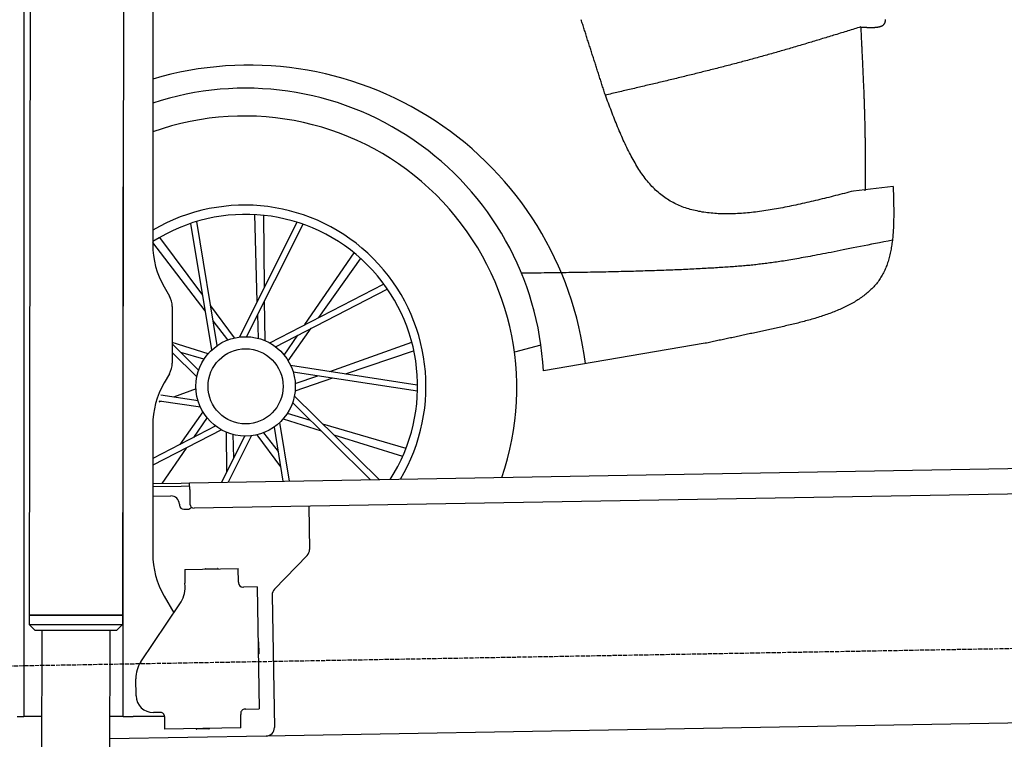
# Model space of a CAD drawing. Extents: x 1073 to 6773, y 6241 to 11366.
# Tile 43 of 58: x 4451 to 5612, y 8046 to 8894. Entities that reach past the tile are written whole.
import ezdxf

# ---------------------------------------------------------------- set-up
doc = ezdxf.new("R2010")
doc.units = 0
doc.linetypes.add('GEN3', pattern=[6.25, 5, -1.25])
doc.layers.get('0').update_dxf_attribs({"linetype": 'CONTINUOUS'})
doc.layers.add('3', color=6, linetype='GEN3')
doc.layers.add('CAR', color=10, linetype='CONTINUOUS')

msp = doc.modelspace()

# ---------------------------------------------------------------- linework, layer by layer
for p, q in [((4574.5, 9956.4), (4571.8, 8191.9)), ((4607.6, 9739.5), (4607.6, 8629.1)), ((4455.6, 9719.5), (4455.6, 8097.5)), ((4464.1, 9722.5), (4461.8, 8192.1)), ((4572.6, 8072.5), (4572.6, 8697)), ((4621, 8579.1), (4627.2, 8568.3)), ((4630.6, 8555.8), (4630.6, 8489.2)), ((4627.2, 8476.7), (4621, 8465.8)), ((4607.6, 8415.8), (4607.6, 8264.5)), ((4651, 8348), (6015.8, 8371.8)), ((4641, 8347.8), (4651, 8348)), ((4651.2, 8340), (4651, 8348)), ((4607.6, 8347.3), (4641, 8347.8)), ((4641.1, 8343.8), (4607.6, 8343.3)), ((4651.1, 8344), (4641.1, 8343.8)), ((4651.2, 8340), (4651.5, 8323)), ((6011.4, 8341.8), (4656.6, 8318.1)), ((4607.6, 8332.2), (4628.8, 8332.6)), ((4639, 8322.8), (4639, 8321.8)), ((4644.1, 8316.9), (4649.1, 8317)), ((4791.5, 8320.5), (4792.4, 8269.6)), ((4789.6, 8262.5), (4751.2, 8222.7)), ((4645.3, 8245.9), (4708.3, 8247)), ((4645.3, 8245.9), (4645.6, 8229.9)), ((4669.8, 8246.8), (4683.8, 8247.1)), ((4708.6, 8231), (4708.3, 8247)), ((4645.7, 8225.7), (4645.6, 8229.9)), ((4708.6, 8231), (4708.6, 8230)), ((4713.7, 8225.1), (4714.7, 8225.1)), ((4730.7, 8225.4), (4714.7, 8225.1)), ((4730.7, 8225.4), (4733.2, 8081.4)), ((4621, 8214.5), (4632.4, 8194.7)), ((4748.4, 8215.5), (4751.1, 8059.7)), ((4593.6, 8137.1), (4639.7, 8205.5)), ((4571.8, 8191.9), (4461.8, 8192.1)), ((4461.8, 8192.1), (4571.8, 8191.9)), ((4461.8, 8192.1), (4461.8, 8181.1)), ((4571.8, 8191.9), (4571.8, 8180.9)), ((4461.8, 8181.1), (4571.8, 8180.9)), ((4468.8, 8174.1), (4461.8, 8181.1)), ((4564.8, 8173.9), (4468.8, 8174.1)), ((4476.8, 8174), (4474.2, 6504)), ((4556.8, 8173.9), (4554.2, 6504)), ((4564.8, 8173.9), (4571.8, 8180.9)), ((4732.3, 8160.4), (4732.6, 8146.4)), ((4587.9, 8096.9), (4587.6, 8116.9)), ((4455.6, 8097.5), (4455.6, 8072.5)), ((4717.2, 8081.1), (4716.2, 8081.1)), ((4717.2, 8081.1), (4733.2, 8081.4)), ((4447.6, 8072.5), (4455.6, 8072.5)), ((4463.6, 8072.5), (4455.6, 8072.5)), ((4476.6, 8072.5), (4463.6, 8072.5)), ((4572.6, 8072.5), (4556.6, 8072.5)), ((4572.6, 8072.5), (4584.6, 8072.5)), ((4621.4, 8072.5), (4584.6, 8072.5)), ((4616.3, 8077.4), (4608.3, 8077.2)), ((4621.4, 8072.5), (4621.6, 8057.5)), ((4711.3, 8076), (4711.3, 8075)), ((4711.6, 8059), (4711.3, 8075)), ((5936.1, 8070.4), (4741.3, 8049.5)), ((4711.6, 8059), (4621.6, 8057.5)), ((4673.6, 8057.9), (4659.6, 8057.6)), ((4741.3, 8049.5), (4556.6, 8046.3))]:
    msp.add_line(p, q)
msp.add_polyline3d([(4621.4, 8072.4, 0), (4621.4, 8072.5, 0), (4621.4, 8072.5, 0), (4621.4, 8072.5, 0), (4621.4, 8072.5, 0), (4621.4, 8072.5, 0), (4621.4, 8072.5, 0), (4621.4, 8072.5, 0), (4621.4, 8072.5, 0), (4621.4, 8072.5, 0), (4621.4, 8072.5, 0), (4621.4, 8072.5, 0), (4621.4, 8072.5, 0), (4621.4, 8072.6, 0), (4621.4, 8072.6, 0), (4621.4, 8072.6, 0), (4621.4, 8072.6, 0), (4621.4, 8072.6, 0), (4621.4, 8072.6, 0), (4621.4, 8072.6, 0), (4621.4, 8072.6, 0), (4621.4, 8072.6, 0), (4621.4, 8072.6, 0), (4621.4, 8072.6, 0), (4621.4, 8072.6, 0), (4621.4, 8072.6, 0), (4621.3, 8072.6, 0), (4621.3, 8072.7, 0), (4621.3, 8072.7, 0), (4621.3, 8072.7, 0), (4621.3, 8072.7, 0), (4621.3, 8072.7, 0), (4621.3, 8072.7, 0), (4621.3, 8072.7, 0), (4621.3, 8072.7, 0), (4621.3, 8072.7, 0), (4621.3, 8072.7, 0), (4621.3, 8072.7, 0), (4621.3, 8072.8, 0), (4621.3, 8072.8, 0), (4621.3, 8072.8, 0), (4621.3, 8072.8, 0), (4621.3, 8072.8, 0), (4621.3, 8072.8, 0), (4621.3, 8072.8, 0), (4621.3, 8072.8, 0), (4621.3, 8072.8, 0), (4621.3, 8072.8, 0), (4621.3, 8072.8, 0), (4621.3, 8072.8, 0), (4621.3, 8072.8, 0), (4621.3, 8072.9, 0), (4621.3, 8072.9, 0), (4621.3, 8072.9, 0), (4621.3, 8072.9, 0), (4621.3, 8072.9, 0), (4621.3, 8072.9, 0), (4621.3, 8072.9, 0), (4621.3, 8072.9, 0), (4621.3, 8072.9, 0), (4621.3, 8072.9, 0), (4621.3, 8072.9, 0), (4621.3, 8072.9, 0), (4621.3, 8072.9, 0), (4621.3, 8072.9, 0), (4621.3, 8073, 0), (4621.3, 8073, 0), (4621.3, 8073, 0), (4621.3, 8073, 0), (4621.3, 8073, 0), (4621.3, 8073, 0), (4621.3, 8073, 0), (4621.3, 8073, 0), (4621.3, 8073, 0), (4621.3, 8073, 0), (4621.3, 8073, 0), (4621.3, 8073.1, 0), (4621.3, 8073.1, 0), (4621.3, 8073.1, 0), (4621.3, 8073.1, 0), (4621.3, 8073.1, 0), (4621.3, 8073.1, 0), (4621.3, 8073.1, 0), (4621.3, 8073.1, 0), (4621.3, 8073.1, 0), (4621.3, 8073.1, 0), (4621.3, 8073.1, 0), (4621.3, 8073.1, 0), (4621.3, 8073.1, 0), (4621.3, 8073.1, 0), (4621.3, 8073.2, 0), (4621.3, 8073.2, 0), (4621.3, 8073.2, 0), (4621.3, 8073.2, 0), (4621.3, 8073.2, 0), (4621.3, 8073.2, 0), (4621.3, 8073.2, 0), (4621.3, 8073.2, 0), (4621.3, 8073.2, 0), (4621.3, 8073.2, 0), (4621.3, 8073.2, 0), (4621.3, 8073.2, 0), (4621.3, 8073.2, 0), (4621.3, 8073.3, 0), (4621.3, 8073.3, 0), (4621.3, 8073.3, 0), (4621.3, 8073.3, 0), (4621.3, 8073.3, 0), (4621.3, 8073.3, 0), (4621.3, 8073.3, 0), (4621.3, 8073.3, 0), (4621.3, 8073.3, 0), (4621.3, 8073.3, 0), (4621.3, 8073.3, 0), (4621.3, 8073.4, 0), (4621.2, 8073.4, 0), (4621.2, 8073.4, 0), (4621.2, 8073.4, 0), (4621.2, 8073.4, 0), (4621.2, 8073.4, 0), (4621.2, 8073.4, 0), (4621.2, 8073.4, 0), (4621.2, 8073.4, 0), (4621.2, 8073.4, 0), (4621.2, 8073.4, 0), (4621.2, 8073.4, 0), (4621.2, 8073.4, 0), (4621.2, 8073.4, 0)])
for centre, radius, start, end in [((4571.6, 8673.5), 2, 60, 61.1039), ((4571.6, 8651.5), 2, 297.616, 300), ((4707.6, 8629.1), 100, 180, 210), ((4605.6, 8555.8), 25, 0, 30), ((4605.6, 8489.2), 25, 330, 0), ((4707.6, 8415.8), 100, 150, 180), ((4629, 8322.6), 10, 1, 91), ((4644, 8321.9), 5, 181, 271), ((4649, 8322), 5, 271, 327.7633), ((4656.5, 8323.1), 5, 181, 271), ((4782.4, 8269.4), 10, 316, 1), ((4707.6, 8264.5), 100, 180, 210), ((4669.8, 8245.8), 1, 91, 151), ((4683.8, 8246.1), 1, 31, 91), ((4571.6, 8223.5), 2, 60, 82.1586), ((4610.7, 8225), 35, 326, 1), ((4713.6, 8230.1), 5, 181, 271), ((4758.4, 8215.7), 10, 136, 181), ((4571.6, 8201.5), 2, 276.6849, 300), ((4731.3, 8160.4), 1, 1, 61), ((4731.6, 8146.4), 1, 301, 1), ((4622.6, 8117.5), 35, 146, 181), ((4607.9, 8097.2), 20, 181, 271), ((4716.3, 8076.1), 5, 91, 181), ((4616.4, 8072.4), 5, 12.537, 91), ((4659.6, 8058.6), 1, 211, 271), ((4673.6, 8058.9), 1, 271, 331), ((4741.1, 8059.5), 10, 271, 1)]:
    msp.add_arc(centre, radius, start, end)
at = {"layer": '3'}
msp.add_line((1175.3, 8075.3), (6230.4, 8163.5), dxfattribs=at)
at = {"layer": 'CAR'}
for p, q in [((5480.7, 8697.3), (5433.8, 8692.1)), ((4730.9, 8561.8), (4728.1, 8664.3)), ((4739.3, 8578.4), (4738.4, 8663.5)), ((4677.1, 8504.7), (4652.6, 8653.8)), ((4683.5, 8509.9), (4659.6, 8656.1)), ((4709.9, 8520), (4777.9, 8655.3)), ((4718.1, 8520.4), (4784.9, 8652.9)), ((4669.5, 8550.9), (4607.6, 8631.3)), ((4666.5, 8569.3), (4615.9, 8637.3)), ((4787, 8534.6), (4845, 8619.2)), ((4803.6, 8543.1), (4852.7, 8612.2)), ((4745.5, 8513.1), (4879.7, 8582.5)), ((4752.4, 8508.6), (4884.1, 8576.5)), ((4740, 8515.7), (4739.5, 8562.7)), ((4703.9, 8518.9), (4675.9, 8556.6)), ((4732.2, 8518.4), (4731.4, 8546.7)), ((4696, 8516.5), (4678.8, 8538.9)), ((4762.5, 8498.7), (4778.5, 8522)), ((4767.3, 8492), (4794.5, 8530.3)), ((4672.9, 8500.3), (4630.6, 8513.5)), ((4661.7, 8481), (4630.6, 8511.8)), ((4816.4, 8479.5), (4913, 8513.9)), ((5065.3, 8510.4), (5034, 8502.3)), ((5259.1, 8512.6), (5068.2, 8480.3)), ((4659.6, 8473), (4630.6, 8501.7)), ((4667.9, 8493.7), (4640.8, 8501.7)), ((4834.8, 8476.7), (4915.2, 8503.8)), ((4770.1, 8486.6), (4919.5, 8463.8)), ((4773.1, 8478.9), (4919.6, 8456.4)), ((4775.4, 8456.7), (4819.9, 8471.7)), ((4775.5, 8465), (4802.1, 8474.4)), ((4658.6, 8458.7), (4632, 8449.2)), ((4617.7, 8444.2), (4614.8, 8443.1)), ((4664, 8437.1), (4615.2, 8444.5)), ((4661, 8444.8), (4617.1, 8451.5)), ((4772.4, 8442.7), (4864.2, 8351.7)), ((4774.5, 8450.6), (4874.5, 8351.9)), ((4666.8, 8431.7), (4639.6, 8393.4)), ((4766.2, 8430), (4793.3, 8422)), ((4671.6, 8424.9), (4655.6, 8401.6)), ((4757, 8419), (4768.3, 8350.1)), ((4761.2, 8423.4), (4806.1, 8409.4)), ((4807.8, 8417.7), (4906.2, 8388.8)), ((4681.8, 8415.1), (4607.6, 8376.9)), ((4688.6, 8410.6), (4607.6, 8368.7)), ((4694.1, 8407.9), (4694.6, 8361)), ((4738.1, 8407.2), (4755.3, 8384.8)), ((4750.6, 8413.8), (4761, 8349.9)), ((4716, 8403.3), (4688.5, 8348.7)), ((4724.2, 8403.7), (4696.6, 8348.8)), ((4701.9, 8405.3), (4702.7, 8377)), ((4730.2, 8404.8), (4758.2, 8367.1)), ((4821.1, 8404.7), (4902, 8379.3)), ((4647.1, 8389.1), (4618.5, 8347.4))]:
    msp.add_line(p, q, dxfattribs=at)
for points in [[(5141.3, 8805.2, 0), (5140.8, 8806.6, 0), (5140.4, 8808, 0), (5139.9, 8809.4, 0), (5139.5, 8810.9, 0), (5139, 8812.3, 0), (5138.6, 8813.7, 0), (5138.1, 8815.1, 0), (5137.7, 8816.5, 0), (5137.2, 8817.9, 0), (5136.8, 8819.3, 0), (5136.3, 8820.7, 0), (5135.9, 8822.2, 0), (5135.4, 8823.6, 0), (5134.9, 8825, 0), (5134.5, 8826.4, 0), (5134, 8827.8, 0), (5133.6, 8829.2, 0), (5133.1, 8830.6, 0), (5132.7, 8832, 0), (5132.2, 8833.5, 0), (5131.8, 8834.9, 0), (5131.3, 8836.3, 0), (5130.9, 8837.7, 0), (5130.4, 8839.1, 0), (5130, 8840.5, 0), (5129.5, 8841.9, 0), (5129.1, 8843.4, 0), (5128.6, 8844.8, 0), (5128.1, 8846.2, 0), (5127.7, 8847.6, 0), (5127.2, 8849, 0), (5126.8, 8850.4, 0), (5126.3, 8851.8, 0), (5125.9, 8853.2, 0), (5125.4, 8854.7, 0), (5125, 8856.1, 0), (5124.5, 8857.5, 0), (5124.1, 8858.9, 0), (5123.6, 8860.3, 0), (5123.2, 8861.7, 0), (5122.7, 8863.1, 0), (5122.3, 8864.6, 0), (5121.8, 8866, 0), (5121.4, 8867.4, 0), (5120.9, 8868.8, 0), (5120.4, 8870.2, 0), (5120, 8871.6, 0), (5119.5, 8873, 0), (5119.1, 8874.5, 0), (5118.6, 8875.9, 0), (5118.2, 8877.3, 0), (5117.7, 8878.7, 0), (5117.3, 8880.1, 0), (5116.8, 8881.5, 0), (5116.4, 8882.9, 0), (5115.9, 8884.3, 0), (5115.5, 8885.8, 0), (5115, 8887.2, 0), (5114.6, 8888.6, 0), (5114.1, 8890, 0), (5113.6, 8891.4, 0), (5113.2, 8892.8, 0), (5112.7, 8894.2, 0)], [(5442.4, 8885.6, 0), (5442.7, 8885.5, 0), (5443.1, 8885.5, 0), (5443.4, 8885.5, 0), (5443.8, 8885.5, 0), (5444.1, 8885.5, 0), (5444.5, 8885.4, 0), (5444.9, 8885.4, 0), (5445.2, 8885.4, 0), (5445.6, 8885.4, 0), (5445.9, 8885.4, 0), (5446.3, 8885.3, 0), (5446.6, 8885.3, 0), (5447, 8885.3, 0), (5447.4, 8885.3, 0), (5447.7, 8885.2, 0), (5448.1, 8885.2, 0), (5448.4, 8885.2, 0), (5448.8, 8885.2, 0), (5449.1, 8885.2, 0), (5449.4, 8885.2, 0), (5449.8, 8885.1, 0), (5450.1, 8885.1, 0), (5450.5, 8885.1, 0), (5450.8, 8885.1, 0), (5451.2, 8885.1, 0), (5451.5, 8885.1, 0), (5451.9, 8885.1, 0), (5452.2, 8885.1, 0), (5452.5, 8885.1, 0), (5452.9, 8885, 0), (5453.2, 8885, 0), (5453.5, 8885, 0), (5453.9, 8885, 0), (5454.2, 8885, 0), (5454.5, 8885, 0), (5454.9, 8885, 0), (5455.2, 8885, 0), (5455.5, 8885, 0), (5455.8, 8885, 0), (5456.1, 8885, 0), (5456.5, 8885, 0), (5456.8, 8885, 0), (5457.1, 8885.1, 0), (5457.4, 8885.1, 0), (5457.7, 8885.1, 0), (5458, 8885.1, 0), (5458.3, 8885.1, 0), (5458.6, 8885.1, 0), (5458.9, 8885.1, 0), (5459.2, 8885.2, 0), (5459.5, 8885.2, 0), (5459.8, 8885.2, 0), (5460.1, 8885.2, 0), (5460.4, 8885.3, 0), (5460.7, 8885.3, 0), (5461, 8885.3, 0), (5461.3, 8885.4, 0), (5461.5, 8885.4, 0), (5461.8, 8885.4, 0), (5462.1, 8885.5, 0), (5462.4, 8885.5, 0), (5462.6, 8885.5, 0), (5462.9, 8885.6, 0), (5463.2, 8885.6, 0), (5463.4, 8885.7, 0), (5463.7, 8885.7, 0), (5463.9, 8885.8, 0), (5464.2, 8885.9, 0), (5464.4, 8885.9, 0), (5464.7, 8886, 0), (5464.9, 8886, 0), (5465.1, 8886.1, 0), (5465.4, 8886.2, 0), (5465.6, 8886.2, 0), (5465.8, 8886.3, 0), (5466, 8886.4, 0), (5466.2, 8886.5, 0), (5466.5, 8886.5, 0), (5466.7, 8886.6, 0), (5466.9, 8886.7, 0), (5467.1, 8886.8, 0), (5467.3, 8886.9, 0), (5467.5, 8887, 0), (5467.7, 8887.1, 0), (5467.9, 8887.2, 0), (5468, 8887.3, 0), (5468.2, 8887.4, 0), (5468.4, 8887.5, 0), (5468.6, 8887.6, 0), (5468.7, 8887.8, 0), (5468.9, 8887.9, 0), (5469.1, 8888, 0), (5469.2, 8888.1, 0), (5469.4, 8888.2, 0), (5469.5, 8888.4, 0), (5469.6, 8888.5, 0), (5469.8, 8888.7, 0), (5469.9, 8888.8, 0), (5470, 8889, 0), (5470.1, 8889.1, 0), (5470.3, 8889.2, 0), (5470.4, 8889.4, 0), (5470.5, 8889.6, 0), (5470.6, 8889.7, 0), (5470.7, 8889.9, 0), (5470.8, 8890.1, 0), (5470.9, 8890.2, 0), (5470.9, 8890.4, 0), (5471, 8890.6, 0), (5471.1, 8890.8, 0), (5471.1, 8891, 0), (5471.2, 8891.2, 0), (5471.3, 8891.4, 0), (5471.3, 8891.6, 0), (5471.4, 8891.8, 0), (5471.4, 8892, 0), (5471.4, 8892.2, 0), (5471.5, 8892.4, 0), (5471.5, 8892.6, 0), (5471.5, 8892.9, 0), (5471.5, 8893.1, 0), (5471.5, 8893.3, 0), (5471.5, 8893.5, 0), (5471.5, 8893.8, 0), (5471.5, 8894, 0), (5471.5, 8894.3, 0)], [(5442.4, 8885.6, 0), (5440.5, 8885, 0), (5438.6, 8884.4, 0), (5436.7, 8883.8, 0), (5434.9, 8883.3, 0), (5433, 8882.7, 0), (5431.1, 8882.1, 0), (5429.2, 8881.5, 0), (5427.4, 8881, 0), (5425.5, 8880.4, 0), (5423.6, 8879.8, 0), (5421.8, 8879.2, 0), (5419.9, 8878.6, 0), (5418, 8878.1, 0), (5416.1, 8877.5, 0), (5414.2, 8876.9, 0), (5412.4, 8876.4, 0), (5410.5, 8875.8, 0), (5408.6, 8875.2, 0), (5406.8, 8874.6, 0), (5404.9, 8874.1, 0), (5403, 8873.5, 0), (5401.1, 8872.9, 0), (5399.2, 8872.3, 0), (5397.4, 8871.8, 0), (5395.5, 8871.2, 0), (5393.6, 8870.6, 0), (5391.7, 8870.1, 0), (5389.9, 8869.5, 0), (5388, 8868.9, 0), (5386.1, 8868.4, 0), (5384.2, 8867.8, 0), (5382.4, 8867.2, 0), (5380.5, 8866.7, 0), (5378.6, 8866.1, 0), (5376.7, 8865.5, 0), (5374.9, 8865, 0), (5373, 8864.4, 0), (5371.1, 8863.9, 0), (5369.2, 8863.3, 0), (5367.3, 8862.8, 0), (5365.4, 8862.2, 0), (5363.6, 8861.6, 0), (5361.7, 8861.1, 0), (5359.8, 8860.5, 0), (5357.9, 8860, 0), (5356, 8859.5, 0), (5354.2, 8858.9, 0), (5352.3, 8858.4, 0), (5350.4, 8857.8, 0), (5348.5, 8857.3, 0), (5346.6, 8856.7, 0), (5344.8, 8856.2, 0), (5342.9, 8855.6, 0), (5341, 8855.1, 0), (5339.1, 8854.6, 0), (5337.2, 8854, 0), (5335.3, 8853.5, 0), (5333.4, 8853, 0), (5331.6, 8852.4, 0), (5329.7, 8851.9, 0), (5327.8, 8851.4, 0), (5325.9, 8850.9, 0), (5324, 8850.3, 0), (5322.1, 8849.8, 0), (5320.2, 8849.3, 0), (5318.3, 8848.8, 0), (5316.4, 8848.3, 0), (5314.5, 8847.8, 0), (5312.6, 8847.2, 0), (5310.8, 8846.7, 0), (5308.9, 8846.2, 0), (5307, 8845.7, 0), (5305.1, 8845.2, 0), (5303.2, 8844.7, 0), (5301.3, 8844.2, 0), (5299.4, 8843.7, 0), (5297.5, 8843.2, 0), (5295.6, 8842.7, 0), (5293.7, 8842.2, 0), (5291.8, 8841.7, 0), (5289.9, 8841.2, 0), (5288, 8840.7, 0), (5286.1, 8840.2, 0), (5284.2, 8839.7, 0), (5282.3, 8839.2, 0), (5280.4, 8838.7, 0), (5278.5, 8838.2, 0), (5276.6, 8837.8, 0), (5274.8, 8837.3, 0), (5272.9, 8836.8, 0), (5270.9, 8836.3, 0), (5269.1, 8835.8, 0), (5267.1, 8835.3, 0), (5265.2, 8834.9, 0), (5263.4, 8834.4, 0), (5261.4, 8833.9, 0), (5259.5, 8833.4, 0), (5257.6, 8832.9, 0), (5255.7, 8832.5, 0), (5253.8, 8832, 0), (5251.9, 8831.5, 0), (5250, 8831, 0), (5248.1, 8830.6, 0), (5246.2, 8830.1, 0), (5244.3, 8829.6, 0), (5242.4, 8829.2, 0), (5240.5, 8828.7, 0), (5238.6, 8828.2, 0), (5236.7, 8827.8, 0), (5234.8, 8827.3, 0), (5232.9, 8826.8, 0), (5231, 8826.4, 0), (5229.1, 8825.9, 0), (5227.2, 8825.5, 0), (5225.3, 8825, 0), (5223.4, 8824.5, 0), (5221.5, 8824.1, 0), (5219.6, 8823.6, 0), (5217.6, 8823.1, 0), (5215.8, 8822.7, 0), (5213.8, 8822.2, 0), (5211.9, 8821.8, 0), (5210, 8821.3, 0), (5208.1, 8820.9, 0), (5206.2, 8820.4, 0), (5204.3, 8820, 0), (5202.4, 8819.5, 0), (5200.5, 8819, 0), (5198.6, 8818.6, 0), (5196.7, 8818.1, 0), (5194.8, 8817.7, 0), (5192.9, 8817.2, 0), (5190.9, 8816.8, 0), (5189, 8816.4, 0), (5187.1, 8815.9, 0), (5185.2, 8815.5, 0), (5183.3, 8815, 0), (5181.4, 8814.5, 0), (5179.5, 8814.1, 0), (5177.6, 8813.7, 0), (5175.7, 8813.2, 0), (5173.8, 8812.8, 0), (5171.9, 8812.3, 0), (5169.9, 8811.9, 0), (5168, 8811.4, 0), (5166.1, 8811, 0), (5164.2, 8810.5, 0), (5162.3, 8810.1, 0), (5160.4, 8809.6, 0), (5158.5, 8809.2, 0), (5156.6, 8808.8, 0), (5154.7, 8808.3, 0), (5152.8, 8807.9, 0), (5150.8, 8807.4, 0), (5148.9, 8807, 0), (5147, 8806.5, 0), (5145.1, 8806.1, 0), (5143.2, 8805.6, 0), (5141.3, 8805.2, 0)], [(5442.4, 8885.6, 0), (5442.4, 8884.1, 0), (5442.5, 8882.6, 0), (5442.6, 8881.2, 0), (5442.7, 8879.7, 0), (5442.8, 8878.2, 0), (5442.8, 8876.8, 0), (5442.9, 8875.3, 0), (5443, 8873.8, 0), (5443.1, 8872.4, 0), (5443.1, 8870.9, 0), (5443.2, 8869.4, 0), (5443.3, 8867.9, 0), (5443.4, 8866.5, 0), (5443.4, 8865, 0), (5443.5, 8863.5, 0), (5443.6, 8862, 0), (5443.6, 8860.5, 0), (5443.7, 8859, 0), (5443.8, 8857.6, 0), (5443.9, 8856.1, 0), (5443.9, 8854.6, 0), (5444, 8853.1, 0), (5444.1, 8851.6, 0), (5444.2, 8850.1, 0), (5444.2, 8848.6, 0), (5444.3, 8847.1, 0), (5444.4, 8845.6, 0), (5444.4, 8844.1, 0), (5444.5, 8842.6, 0), (5444.6, 8841.1, 0), (5444.7, 8839.6, 0), (5444.7, 8838.1, 0), (5444.8, 8836.6, 0), (5444.9, 8835.1, 0), (5444.9, 8833.6, 0), (5445, 8832.1, 0), (5445.1, 8830.6, 0), (5445.1, 8829.1, 0), (5445.2, 8827.6, 0), (5445.3, 8826.1, 0), (5445.3, 8824.6, 0), (5445.4, 8823.1, 0), (5445.4, 8821.6, 0), (5445.5, 8820, 0), (5445.6, 8818.5, 0), (5445.6, 8817, 0), (5445.7, 8815.5, 0), (5445.8, 8814, 0), (5445.8, 8812.5, 0), (5445.9, 8811, 0), (5445.9, 8809.4, 0), (5446, 8807.9, 0), (5446.1, 8806.4, 0), (5446.1, 8804.9, 0), (5446.2, 8803.4, 0), (5446.2, 8801.8, 0), (5446.3, 8800.3, 0), (5446.3, 8798.8, 0), (5446.4, 8797.3, 0), (5446.4, 8795.7, 0), (5446.5, 8794.2, 0), (5446.5, 8792.7, 0), (5446.6, 8791.1, 0), (5446.6, 8789.6, 0), (5446.7, 8788.1, 0), (5446.7, 8786.6, 0), (5446.8, 8785, 0), (5446.8, 8783.5, 0), (5446.9, 8782, 0), (5446.9, 8780.4, 0), (5446.9, 8778.9, 0), (5447, 8777.4, 0), (5447, 8775.8, 0), (5447.1, 8774.3, 0), (5447.1, 8772.8, 0), (5447.1, 8771.2, 0), (5447.2, 8769.7, 0), (5447.2, 8768.1, 0), (5447.2, 8766.6, 0), (5447.3, 8765.1, 0), (5447.3, 8763.5, 0), (5447.3, 8762, 0), (5447.4, 8760.5, 0), (5447.4, 8758.9, 0), (5447.4, 8757.4, 0), (5447.4, 8755.8, 0), (5447.5, 8754.3, 0), (5447.5, 8752.8, 0), (5447.5, 8751.2, 0), (5447.5, 8749.7, 0), (5447.6, 8748.1, 0), (5447.6, 8746.6, 0), (5447.6, 8745, 0), (5447.6, 8743.5, 0), (5447.6, 8741.9, 0), (5447.6, 8740.4, 0), (5447.7, 8738.8, 0), (5447.7, 8737.3, 0), (5447.7, 8735.8, 0), (5447.7, 8734.2, 0), (5447.7, 8732.6, 0), (5447.7, 8731.1, 0), (5447.7, 8729.6, 0), (5447.7, 8728, 0), (5447.7, 8726.5, 0), (5447.7, 8724.9, 0), (5447.7, 8723.4, 0), (5447.7, 8721.8, 0), (5447.7, 8720.3, 0), (5447.7, 8718.7, 0), (5447.7, 8717.2, 0), (5447.7, 8715.6, 0), (5447.7, 8714.1, 0), (5447.7, 8712.5, 0), (5447.7, 8711, 0), (5447.7, 8709.4, 0), (5447.7, 8707.9, 0), (5447.6, 8706.3, 0), (5447.6, 8704.8, 0), (5447.6, 8703.2, 0), (5447.6, 8701.6, 0), (5447.6, 8700.1, 0), (5447.5, 8698.5, 0), (5447.5, 8697, 0), (5447.5, 8695.4, 0), (5447.5, 8693.9, 0), (5447.4, 8692.3, 0)], [(5433.8, 8692.1, 0), (5431.1, 8691.4, 0), (5428.5, 8690.7, 0), (5425.9, 8690.1, 0), (5423.2, 8689.4, 0), (5420.6, 8688.7, 0), (5417.9, 8688, 0), (5415.3, 8687.4, 0), (5412.7, 8686.7, 0), (5410.1, 8686, 0), (5407.4, 8685.4, 0), (5404.8, 8684.7, 0), (5402.2, 8684.1, 0), (5399.6, 8683.4, 0), (5396.9, 8682.8, 0), (5394.3, 8682.1, 0), (5391.7, 8681.5, 0), (5389.1, 8680.9, 0), (5386.5, 8680.3, 0), (5383.9, 8679.6, 0), (5381.3, 8679, 0), (5378.7, 8678.5, 0), (5376.1, 8677.9, 0), (5373.5, 8677.3, 0), (5371, 8676.7, 0), (5368.4, 8676.1, 0), (5365.8, 8675.6, 0), (5363.3, 8675, 0), (5360.7, 8674.5, 0), (5358.2, 8674, 0), (5355.6, 8673.5, 0), (5353.1, 8673, 0), (5350.6, 8672.5, 0), (5348, 8672, 0), (5345.5, 8671.6, 0), (5343, 8671.1, 0), (5340.5, 8670.7, 0), (5338, 8670.2, 0), (5335.5, 8669.8, 0), (5333.1, 8669.4, 0), (5330.6, 8669.1, 0), (5328.1, 8668.7, 0), (5325.7, 8668.4, 0), (5323.2, 8668, 0), (5320.8, 8667.7, 0), (5318.4, 8667.4, 0), (5316, 8667.1, 0), (5313.6, 8666.9, 0), (5311.2, 8666.6, 0), (5308.8, 8666.4, 0), (5306.4, 8666.2, 0), (5304.1, 8666, 0), (5301.7, 8665.8, 0), (5299.4, 8665.7, 0), (5297.1, 8665.5, 0), (5294.8, 8665.4, 0), (5292.5, 8665.3, 0), (5290.2, 8665.3, 0), (5287.9, 8665.2, 0), (5285.6, 8665.2, 0), (5283.4, 8665.2, 0), (5281.2, 8665.2, 0), (5278.9, 8665.3, 0), (5276.7, 8665.3, 0), (5274.5, 8665.4, 0), (5272.4, 8665.5, 0), (5270.2, 8665.7, 0), (5268, 8665.9, 0), (5265.9, 8666, 0), (5263.8, 8666.3, 0), (5261.7, 8666.5, 0), (5259.6, 8666.8, 0), (5257.5, 8667.1, 0), (5255.4, 8667.4, 0), (5253.4, 8667.8, 0), (5251.4, 8668.1, 0), (5249.4, 8668.6, 0), (5247.4, 8669, 0), (5245.4, 8669.5, 0), (5243.4, 8670, 0), (5241.5, 8670.5, 0), (5239.6, 8671.1, 0), (5237.6, 8671.7, 0), (5235.8, 8672.3, 0), (5233.9, 8672.9, 0), (5232, 8673.6, 0), (5230.2, 8674.4, 0), (5228.4, 8675.1, 0), (5226.6, 8675.9, 0), (5224.8, 8676.7, 0), (5223.1, 8677.6, 0), (5221.3, 8678.5, 0), (5219.6, 8679.4, 0), (5217.9, 8680.3, 0), (5216.2, 8681.3, 0), (5214.6, 8682.4, 0), (5212.9, 8683.4, 0), (5211.3, 8684.5, 0), (5209.7, 8685.7, 0), (5208.1, 8686.8, 0), (5206.6, 8688.1, 0), (5205.1, 8689.3, 0), (5203.6, 8690.6, 0), (5202.1, 8691.9, 0), (5200.6, 8693.3, 0), (5199.2, 8694.7, 0), (5197.8, 8696.1, 0), (5196.3, 8697.6, 0), (5195, 8699.1, 0), (5193.6, 8700.6, 0), (5192.2, 8702.2, 0), (5190.9, 8703.8, 0), (5189.6, 8705.4, 0), (5188.3, 8707.1, 0), (5187, 8708.8, 0), (5185.8, 8710.5, 0), (5184.5, 8712.3, 0), (5183.3, 8714, 0), (5182.1, 8715.8, 0), (5180.9, 8717.7, 0), (5179.7, 8719.5, 0), (5178.6, 8721.4, 0), (5177.4, 8723.3, 0), (5176.3, 8725.2, 0), (5175.1, 8727.2, 0), (5174, 8729.2, 0), (5172.9, 8731.2, 0), (5171.8, 8733.2, 0), (5170.8, 8735.2, 0), (5169.7, 8737.3, 0), (5168.6, 8739.4, 0), (5167.6, 8741.5, 0), (5166.6, 8743.6, 0), (5165.6, 8745.7, 0), (5164.5, 8747.9, 0), (5163.5, 8750, 0), (5162.5, 8752.2, 0), (5161.6, 8754.4, 0), (5160.6, 8756.6, 0), (5159.6, 8758.8, 0), (5158.6, 8761.1, 0), (5157.7, 8763.3, 0), (5156.7, 8765.6, 0), (5155.8, 8767.9, 0), (5154.9, 8770.1, 0), (5153.9, 8772.4, 0), (5153, 8774.7, 0), (5152.1, 8777, 0), (5151.2, 8779.4, 0), (5150.3, 8781.7, 0), (5149.4, 8784, 0), (5148.4, 8786.4, 0), (5147.6, 8788.7, 0), (5146.6, 8791.1, 0), (5145.8, 8793.4, 0), (5144.9, 8795.8, 0), (5144, 8798.1, 0), (5143.1, 8800.5, 0), (5142.2, 8802.8, 0), (5141.3, 8805.2, 0)], [(5480.7, 8697.3, 0), (5480.7, 8695.3, 0), (5480.8, 8693.4, 0), (5480.8, 8691.5, 0), (5480.9, 8689.6, 0), (5480.9, 8687.6, 0), (5481, 8685.7, 0), (5481.1, 8683.8, 0), (5481.1, 8681.9, 0), (5481.1, 8680, 0), (5481.2, 8678.1, 0), (5481.2, 8676.2, 0), (5481.2, 8674.3, 0), (5481.3, 8672.4, 0), (5481.3, 8670.5, 0), (5481.3, 8668.6, 0), (5481.3, 8666.7, 0), (5481.3, 8664.8, 0), (5481.3, 8662.9, 0), (5481.3, 8661.1, 0), (5481.2, 8659.2, 0), (5481.2, 8657.4, 0), (5481.2, 8655.5, 0), (5481.1, 8653.6, 0), (5481, 8651.8, 0), (5481, 8650, 0), (5480.9, 8648.2, 0), (5480.8, 8646.4, 0), (5480.7, 8644.5, 0), (5480.5, 8642.8, 0), (5480.4, 8641, 0), (5480.2, 8639.2, 0), (5480.1, 8637.4, 0), (5479.9, 8635.7, 0), (5479.7, 8633.9, 0), (5479.5, 8632.2, 0), (5479.3, 8630.4, 0), (5479, 8628.7, 0), (5478.8, 8627, 0), (5478.5, 8625.3, 0), (5478.2, 8623.6, 0), (5477.9, 8622, 0), (5477.5, 8620.3, 0), (5477.2, 8618.7, 0), (5476.8, 8617, 0), (5476.4, 8615.4, 0), (5476, 8613.8, 0), (5475.6, 8612.2, 0), (5475.1, 8610.7, 0), (5474.6, 8609.1, 0), (5474.1, 8607.6, 0), (5473.6, 8606, 0), (5473.1, 8604.5, 0), (5472.5, 8603, 0), (5471.9, 8601.6, 0), (5471.3, 8600.1, 0), (5470.7, 8598.7, 0), (5470, 8597.2, 0), (5469.3, 8595.8, 0), (5468.6, 8594.4, 0), (5467.8, 8593.1, 0), (5467.1, 8591.7, 0), (5466.3, 8590.4, 0), (5465.4, 8589.1, 0), (5464.6, 8587.8, 0), (5463.7, 8586.5, 0), (5462.8, 8585.2, 0), (5461.8, 8584, 0), (5460.9, 8582.8, 0), (5459.9, 8581.6, 0), (5458.8, 8580.4, 0), (5457.8, 8579.2, 0), (5456.7, 8578.1, 0), (5455.6, 8577, 0), (5454.5, 8575.9, 0), (5453.3, 8574.8, 0), (5452.1, 8573.7, 0), (5450.9, 8572.6, 0), (5449.7, 8571.6, 0), (5448.5, 8570.6, 0), (5447.2, 8569.6, 0), (5445.9, 8568.6, 0), (5444.6, 8567.6, 0), (5443.3, 8566.7, 0), (5441.9, 8565.7, 0), (5440.5, 8564.8, 0), (5439.1, 8563.9, 0), (5437.7, 8563, 0), (5436.3, 8562.1, 0), (5434.9, 8561.2, 0), (5433.4, 8560.4, 0), (5431.9, 8559.5, 0), (5430.4, 8558.7, 0), (5428.9, 8557.9, 0), (5427.3, 8557.1, 0), (5425.8, 8556.3, 0), (5424.2, 8555.6, 0), (5422.6, 8554.8, 0), (5421, 8554, 0), (5419.4, 8553.3, 0), (5417.8, 8552.6, 0), (5416.1, 8551.9, 0), (5414.5, 8551.2, 0), (5412.8, 8550.5, 0), (5411.1, 8549.8, 0), (5409.4, 8549.2, 0), (5407.8, 8548.5, 0), (5406, 8547.9, 0), (5404.3, 8547.2, 0), (5402.6, 8546.6, 0), (5400.8, 8546, 0), (5399.1, 8545.4, 0), (5397.3, 8544.8, 0), (5395.6, 8544.2, 0), (5393.8, 8543.7, 0), (5392, 8543.1, 0), (5390.2, 8542.5, 0), (5388.4, 8542, 0), (5386.6, 8541.5, 0), (5384.8, 8540.9, 0), (5383, 8540.4, 0), (5381.2, 8539.9, 0), (5379.4, 8539.4, 0), (5377.5, 8538.9, 0), (5375.7, 8538.4, 0), (5373.9, 8537.9, 0), (5372, 8537.4, 0), (5370.2, 8537, 0), (5368.3, 8536.5, 0), (5366.5, 8536, 0), (5364.6, 8535.6, 0), (5362.8, 8535.1, 0), (5361, 8534.7, 0), (5359.1, 8534.2, 0), (5357.3, 8533.8, 0), (5355.4, 8533.4, 0), (5353.6, 8533, 0), (5351.8, 8532.5, 0), (5349.9, 8532.1, 0), (5348.1, 8531.7, 0), (5346.2, 8531.3, 0), (5344.4, 8530.9, 0), (5342.6, 8530.5, 0), (5340.8, 8530.1, 0), (5339, 8529.7, 0), (5337.2, 8529.3, 0), (5335.4, 8528.9, 0), (5333.6, 8528.5, 0), (5331.8, 8528.1, 0), (5330, 8527.8, 0), (5328.2, 8527.4, 0), (5326.5, 8527, 0), (5324.7, 8526.6, 0), (5322.9, 8526.2, 0), (5321.2, 8525.8, 0), (5319.4, 8525.5, 0), (5317.7, 8525.1, 0), (5316, 8524.7, 0), (5314.2, 8524.3, 0), (5312.5, 8524, 0), (5310.8, 8523.6, 0), (5309.1, 8523.2, 0), (5307.4, 8522.9, 0), (5305.7, 8522.5, 0), (5304, 8522.1, 0), (5302.3, 8521.8, 0), (5300.6, 8521.4, 0), (5298.9, 8521, 0), (5297.2, 8520.7, 0), (5295.5, 8520.3, 0), (5293.8, 8520, 0), (5292.2, 8519.6, 0), (5290.5, 8519.2, 0), (5288.8, 8518.9, 0), (5287.1, 8518.5, 0), (5285.5, 8518.2, 0), (5283.8, 8517.8, 0), (5282.2, 8517.5, 0), (5280.5, 8517.1, 0), (5278.9, 8516.8, 0), (5277.2, 8516.4, 0), (5275.6, 8516.1, 0), (5273.9, 8515.7, 0), (5272.3, 8515.4, 0), (5270.6, 8515, 0), (5269, 8514.7, 0), (5267.3, 8514.3, 0), (5265.7, 8514, 0), (5264, 8513.6, 0), (5262.4, 8513.3, 0), (5260.7, 8512.9, 0), (5259.1, 8512.6, 0)], [(5479.7, 8634.2, 0), (5474.6, 8633.2, 0), (5469.6, 8632.2, 0), (5464.7, 8631.2, 0), (5459.9, 8630.2, 0), (5455.3, 8629.3, 0), (5450.7, 8628.4, 0), (5446.3, 8627.5, 0), (5442, 8626.6, 0), (5437.8, 8625.8, 0), (5433.6, 8625, 0), (5429.6, 8624.2, 0), (5425.7, 8623.4, 0), (5421.9, 8622.6, 0), (5418.2, 8621.9, 0), (5414.5, 8621.2, 0), (5411, 8620.5, 0), (5407.5, 8619.8, 0), (5404.2, 8619.2, 0), (5400.9, 8618.5, 0), (5397.7, 8617.9, 0), (5394.6, 8617.3, 0), (5391.5, 8616.8, 0), (5388.5, 8616.2, 0), (5385.6, 8615.6, 0), (5382.8, 8615.1, 0), (5380, 8614.6, 0), (5377.3, 8614.1, 0), (5374.7, 8613.6, 0), (5372.1, 8613.2, 0), (5369.6, 8612.7, 0), (5367.1, 8612.3, 0), (5364.7, 8611.9, 0), (5362.4, 8611.5, 0), (5360, 8611.1, 0), (5357.8, 8610.7, 0), (5355.6, 8610.3, 0), (5353.4, 8610, 0), (5351.2, 8609.6, 0), (5349.1, 8609.3, 0), (5347.1, 8609, 0), (5345.1, 8608.7, 0), (5343.1, 8608.4, 0), (5341.1, 8608.1, 0), (5339.1, 8607.8, 0), (5337.2, 8607.5, 0), (5335.3, 8607.3, 0), (5333.4, 8607, 0), (5331.6, 8606.8, 0), (5329.7, 8606.6, 0), (5327.9, 8606.3, 0), (5326.1, 8606.1, 0), (5324.2, 8605.9, 0), (5322.4, 8605.7, 0), (5320.6, 8605.5, 0), (5318.8, 8605.3, 0), (5317, 8605.1, 0), (5315.2, 8604.9, 0), (5313.4, 8604.7, 0), (5311.6, 8604.5, 0), (5309.7, 8604.4, 0), (5307.9, 8604.2, 0), (5306, 8604, 0), (5304.1, 8603.9, 0), (5302.2, 8603.7, 0), (5300.3, 8603.5, 0), (5298.4, 8603.4, 0), (5296.4, 8603.2, 0), (5294.4, 8603.1, 0), (5292.4, 8602.9, 0), (5290.4, 8602.8, 0), (5288.4, 8602.6, 0), (5286.3, 8602.5, 0), (5284.2, 8602.3, 0), (5282.1, 8602.2, 0), (5280, 8602, 0), (5277.8, 8601.9, 0), (5275.7, 8601.8, 0), (5273.5, 8601.6, 0), (5271.3, 8601.5, 0), (5269.1, 8601.3, 0), (5266.8, 8601.2, 0), (5264.6, 8601.1, 0), (5262.3, 8601, 0), (5260, 8600.8, 0), (5257.6, 8600.7, 0), (5255.3, 8600.6, 0), (5253, 8600.4, 0), (5250.6, 8600.3, 0), (5248.2, 8600.2, 0), (5245.8, 8600.1, 0), (5243.4, 8600, 0), (5240.9, 8599.9, 0), (5238.4, 8599.7, 0), (5236, 8599.6, 0), (5233.5, 8599.5, 0), (5230.9, 8599.4, 0), (5228.4, 8599.3, 0), (5225.9, 8599.2, 0), (5223.3, 8599.1, 0), (5220.7, 8599, 0), (5218.1, 8598.9, 0), (5215.5, 8598.8, 0), (5212.9, 8598.7, 0), (5210.2, 8598.6, 0), (5207.5, 8598.5, 0), (5204.8, 8598.4, 0), (5202.1, 8598.3, 0), (5199.4, 8598.2, 0), (5196.7, 8598.1, 0), (5193.9, 8598, 0), (5191.2, 8597.9, 0), (5188.4, 8597.9, 0), (5185.6, 8597.8, 0), (5182.8, 8597.7, 0), (5180, 8597.6, 0), (5177.1, 8597.5, 0), (5174.3, 8597.4, 0), (5171.4, 8597.4, 0), (5168.5, 8597.3, 0), (5165.6, 8597.2, 0), (5162.7, 8597.1, 0), (5159.8, 8597.1, 0), (5156.8, 8597, 0), (5153.9, 8596.9, 0), (5150.9, 8596.9, 0), (5147.9, 8596.8, 0), (5144.9, 8596.7, 0), (5141.9, 8596.6, 0), (5138.9, 8596.6, 0), (5135.8, 8596.5, 0), (5132.8, 8596.5, 0), (5129.7, 8596.4, 0), (5126.6, 8596.3, 0), (5123.6, 8596.3, 0), (5120.4, 8596.2, 0), (5117.3, 8596.2, 0), (5114.2, 8596.1, 0), (5111.1, 8596.1, 0), (5107.9, 8596, 0), (5104.7, 8596, 0), (5101.6, 8595.9, 0), (5098.4, 8595.9, 0), (5095.2, 8595.8, 0), (5092, 8595.8, 0), (5088.7, 8595.7, 0), (5085.5, 8595.7, 0), (5082.2, 8595.6, 0), (5079, 8595.6, 0), (5075.7, 8595.5, 0), (5072.4, 8595.5, 0), (5069.1, 8595.5, 0), (5065.8, 8595.4, 0), (5062.5, 8595.4, 0), (5059.2, 8595.4, 0), (5055.9, 8595.3, 0), (5052.5, 8595.3, 0), (5049.2, 8595.3, 0), (5045.8, 8595.2, 0), (5042.4, 8595.2, 0)]]:
    msp.add_polyline3d(points, dxfattribs=at)
for radius in [58.6, 58.6, 44.3]:
    msp.add_circle((4717.1, 8461.8), radius, dxfattribs=at)
for centre, radius, start, end in [((4721, 8441), 399.6, 6.8459, 106.4881), ((4717.1, 8461.8), 351.6, 3.0084, 108.1411), ((4715.6, 8459.3), 321.3, 340.9528, 109.6462), ((4716.1, 8461.8), 213.7, 329.1899, 120.5103), ((4717.1, 8461.8), 202.8, 327.245, 122.6817)]:
    msp.add_arc(centre, radius, start, end, dxfattribs=at)

doc.saveas('drawing.dxf')
